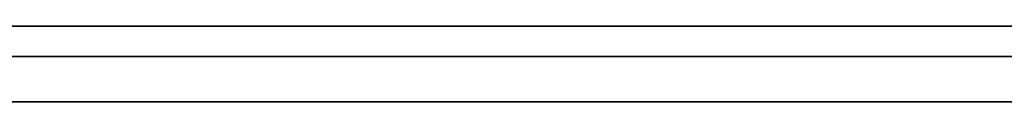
# Model space of a CAD drawing. Extents: x -3.09 to 3.09, y 0 to 2.31.
# Tile 47 of 177: x -2.35345 to -2.34695, y 2.2345 to 2.235. Entities that reach past the tile are written whole.
import ezdxf

# ---------------------------------------------------------------- set-up
doc = ezdxf.new("R2010")
doc.units = 0
doc.layers.get('0').update_dxf_attribs({"linetype": 'CONTINUOUS'})

# ---------------------------------------------------------------- blocks, each defined once
blk = doc.blocks.new('*U1')
at = {"extrusion": (0, 1, 0)}
for p, q in [((3.018, 2.235, -0.83), (-3.018, 2.235, -0.83)), ((-3.018, 2.235, 0.83), (3.018, 2.235, 0.83)), ((-2.798, 2.235, -0.725), (-1.678, 2.235, -0.725)), ((-1.678, 2.235, -0.365), (-2.798, 2.235, -0.365)), ((-1.678, 2.2348, -0.725), (-2.798, 2.2348, -0.725)), ((-2.798, 2.2348, -0.365), (-1.678, 2.2348, -0.365)), ((-2.3905102, 2.2348, -0.5401214), (-2.3303877, 2.2348, -0.5401214)), ((-2.3303877, 2.2345, -0.5401214), (-2.3905102, 2.2345, -0.5401214))]:
    blk.add_line(p, q, dxfattribs=at)
for p, q in [((3.018, 2.235, -0.83), (-3.018, 2.235, -0.83)), ((-2.798, 2.235, -0.725), (-1.678, 2.235, -0.725)), ((-1.678, 2.2348, -0.725), (-2.798, 2.2348, -0.725)), ((-2.3905102, 2.2348, -0.5401214), (-2.3303877, 2.2348, -0.5401214)), ((-2.3303877, 2.2345, -0.5401214), (-2.3905102, 2.2345, -0.5401214))]:
    blk.add_line(p, q)
at = {"extrusion": (0, 0, -1)}
for p, q in [((-3.018, 2.235, 0.83), (3.018, 2.235, 0.83)), ((-1.678, 2.235, -0.365), (-2.798, 2.235, -0.365)), ((-2.798, 2.2348, -0.365), (-1.678, 2.2348, -0.365))]:
    blk.add_line(p, q, dxfattribs=at)
for points in [[(-2.35358, 2.235, -0.217843), (-2.3534, 2.235, -0.217856), (-2.35323, 2.235, -0.21787), (-2.35306, 2.235, -0.217883), (-2.35288, 2.235, -0.217898), (-2.35271, 2.235, -0.217912), (-2.35254, 2.235, -0.217927), (-2.35237, 2.235, -0.217942), (-2.3522, 2.235, -0.217958), (-2.35203, 2.235, -0.217974), (-2.35186, 2.235, -0.21799), (-2.35169, 2.235, -0.218007), (-2.35152, 2.235, -0.218024), (-2.35136, 2.235, -0.218041), (-2.35119, 2.235, -0.218059), (-2.35103, 2.235, -0.218077), (-2.35086, 2.235, -0.218096), (-2.3507, 2.235, -0.218115), (-2.35054, 2.235, -0.218134), (-2.35038, 2.235, -0.218154), (-2.35022, 2.235, -0.218174), (-2.35006, 2.235, -0.218195), (-2.3499, 2.235, -0.218216), (-2.34974, 2.235, -0.218237), (-2.34958, 2.235, -0.218258), (-2.34943, 2.235, -0.21828), (-2.34927, 2.235, -0.218303), (-2.34912, 2.235, -0.218326), (-2.34896, 2.235, -0.218349), (-2.34881, 2.235, -0.218372), (-2.34866, 2.235, -0.218396), (-2.3485, 2.235, -0.21842), (-2.34835, 2.235, -0.218445), (-2.3482, 2.235, -0.21847), (-2.34805, 2.235, -0.218495), (-2.3479, 2.235, -0.218521), (-2.34776, 2.235, -0.218547), (-2.34761, 2.235, -0.218574), (-2.34746, 2.235, -0.218601), (-2.34732, 2.235, -0.218628), (-2.34717, 2.235, -0.218655), (-2.34703, 2.235, -0.218683), (-2.34689, 2.235, -0.218712)], [(-2.35358, 2.235, -0.217843), (-2.3534, 2.235, -0.217856), (-2.35323, 2.235, -0.21787), (-2.35306, 2.235, -0.217883), (-2.35288, 2.235, -0.217898), (-2.35271, 2.235, -0.217912), (-2.35254, 2.235, -0.217927), (-2.35237, 2.235, -0.217942), (-2.3522, 2.235, -0.217958), (-2.35203, 2.235, -0.217974), (-2.35186, 2.235, -0.21799), (-2.35169, 2.235, -0.218007), (-2.35152, 2.235, -0.218024), (-2.35136, 2.235, -0.218041), (-2.35119, 2.235, -0.218059), (-2.35103, 2.235, -0.218077), (-2.35086, 2.235, -0.218096), (-2.3507, 2.235, -0.218115), (-2.35054, 2.235, -0.218134), (-2.35038, 2.235, -0.218154), (-2.35022, 2.235, -0.218174), (-2.35006, 2.235, -0.218195), (-2.3499, 2.235, -0.218216), (-2.34974, 2.235, -0.218237), (-2.34958, 2.235, -0.218258), (-2.34943, 2.235, -0.21828), (-2.34927, 2.235, -0.218303), (-2.34912, 2.235, -0.218326), (-2.34896, 2.235, -0.218349), (-2.34881, 2.235, -0.218372), (-2.34866, 2.235, -0.218396), (-2.3485, 2.235, -0.21842), (-2.34835, 2.235, -0.218445), (-2.3482, 2.235, -0.21847), (-2.34805, 2.235, -0.218495), (-2.3479, 2.235, -0.218521), (-2.34776, 2.235, -0.218547), (-2.34761, 2.235, -0.218574), (-2.34746, 2.235, -0.218601), (-2.34732, 2.235, -0.218628), (-2.34717, 2.235, -0.218655), (-2.34703, 2.235, -0.218683), (-2.34689, 2.235, -0.218712)], [(-2.34688, 2.235, -0.264693), (-2.34699, 2.235, -0.264711), (-2.34711, 2.235, -0.26473), (-2.34722, 2.235, -0.264748), (-2.34734, 2.235, -0.264766), (-2.34745, 2.235, -0.264783), (-2.34757, 2.235, -0.264801), (-2.34769, 2.235, -0.264818), (-2.3478, 2.235, -0.264835), (-2.34792, 2.235, -0.264851), (-2.34804, 2.235, -0.264868), (-2.34816, 2.235, -0.264884), (-2.34828, 2.235, -0.2649), (-2.3484, 2.235, -0.264916), (-2.34852, 2.235, -0.264931), (-2.34864, 2.235, -0.264946), (-2.34877, 2.235, -0.264961), (-2.34889, 2.235, -0.264976), (-2.34901, 2.235, -0.264991), (-2.34914, 2.235, -0.265005), (-2.34926, 2.235, -0.265019), (-2.34939, 2.235, -0.265033), (-2.34951, 2.235, -0.265046), (-2.34964, 2.235, -0.26506), (-2.34977, 2.235, -0.265073), (-2.3499, 2.235, -0.265086), (-2.35002, 2.235, -0.265098), (-2.35015, 2.235, -0.265111), (-2.35028, 2.235, -0.265123), (-2.35041, 2.235, -0.265135), (-2.35054, 2.235, -0.265147), (-2.35067, 2.235, -0.265158), (-2.35081, 2.235, -0.265169), (-2.35094, 2.235, -0.26518), (-2.35107, 2.235, -0.265191), (-2.35121, 2.235, -0.265201), (-2.35134, 2.235, -0.265212), (-2.35148, 2.235, -0.265222), (-2.35161, 2.235, -0.265232), (-2.35175, 2.235, -0.265241), (-2.35188, 2.235, -0.26525), (-2.35202, 2.235, -0.26526), (-2.35216, 2.235, -0.265268), (-2.3523, 2.235, -0.265277), (-2.35244, 2.235, -0.265285), (-2.35258, 2.235, -0.265294), (-2.35272, 2.235, -0.265302), (-2.35286, 2.235, -0.265309), (-2.353, 2.235, -0.265317), (-2.35314, 2.235, -0.265324), (-2.35328, 2.235, -0.265331), (-2.35343, 2.235, -0.265338), (-2.35357, 2.235, -0.265344)], [(-2.34688, 2.235, -0.264693), (-2.34699, 2.235, -0.264711), (-2.34711, 2.235, -0.26473), (-2.34722, 2.235, -0.264748), (-2.34734, 2.235, -0.264766), (-2.34745, 2.235, -0.264783), (-2.34757, 2.235, -0.264801), (-2.34769, 2.235, -0.264818), (-2.3478, 2.235, -0.264835), (-2.34792, 2.235, -0.264851), (-2.34804, 2.235, -0.264868), (-2.34816, 2.235, -0.264884), (-2.34828, 2.235, -0.2649), (-2.3484, 2.235, -0.264916), (-2.34852, 2.235, -0.264931), (-2.34864, 2.235, -0.264946), (-2.34877, 2.235, -0.264961), (-2.34889, 2.235, -0.264976), (-2.34901, 2.235, -0.264991), (-2.34914, 2.235, -0.265005), (-2.34926, 2.235, -0.265019), (-2.34939, 2.235, -0.265033), (-2.34951, 2.235, -0.265046), (-2.34964, 2.235, -0.26506), (-2.34977, 2.235, -0.265073), (-2.3499, 2.235, -0.265086), (-2.35002, 2.235, -0.265098), (-2.35015, 2.235, -0.265111), (-2.35028, 2.235, -0.265123), (-2.35041, 2.235, -0.265135), (-2.35054, 2.235, -0.265147), (-2.35067, 2.235, -0.265158), (-2.35081, 2.235, -0.265169), (-2.35094, 2.235, -0.26518), (-2.35107, 2.235, -0.265191), (-2.35121, 2.235, -0.265201), (-2.35134, 2.235, -0.265212), (-2.35148, 2.235, -0.265222), (-2.35161, 2.235, -0.265232), (-2.35175, 2.235, -0.265241), (-2.35188, 2.235, -0.26525), (-2.35202, 2.235, -0.26526), (-2.35216, 2.235, -0.265268), (-2.3523, 2.235, -0.265277), (-2.35244, 2.235, -0.265285), (-2.35258, 2.235, -0.265294), (-2.35272, 2.235, -0.265302), (-2.35286, 2.235, -0.265309), (-2.353, 2.235, -0.265317), (-2.35314, 2.235, -0.265324), (-2.35328, 2.235, -0.265331), (-2.35343, 2.235, -0.265338), (-2.35357, 2.235, -0.265344)], [(-2.34681, 2.235, -0.204635), (-2.34703, 2.235, -0.204607), (-2.34726, 2.235, -0.204579), (-2.34749, 2.235, -0.204551), (-2.34773, 2.235, -0.204524), (-2.34796, 2.235, -0.204498), (-2.34819, 2.235, -0.204473), (-2.34842, 2.235, -0.204448), (-2.34866, 2.235, -0.204424), (-2.34889, 2.235, -0.204401), (-2.34913, 2.235, -0.204378), (-2.34937, 2.235, -0.204356), (-2.34961, 2.235, -0.204335), (-2.34985, 2.235, -0.204314), (-2.35009, 2.235, -0.204294), (-2.35033, 2.235, -0.204275), (-2.35057, 2.235, -0.204256), (-2.35081, 2.235, -0.204238), (-2.35106, 2.235, -0.204221), (-2.3513, 2.235, -0.204205), (-2.35155, 2.235, -0.204189), (-2.3518, 2.235, -0.204174), (-2.35205, 2.235, -0.204159), (-2.3523, 2.235, -0.204145), (-2.35255, 2.235, -0.204132), (-2.3528, 2.235, -0.204119), (-2.35305, 2.235, -0.204108), (-2.3533, 2.235, -0.204096), (-2.35356, 2.235, -0.204086)], [(-2.34681, 2.235, -0.204635), (-2.34703, 2.235, -0.204607), (-2.34726, 2.235, -0.204579), (-2.34749, 2.235, -0.204551), (-2.34773, 2.235, -0.204524), (-2.34796, 2.235, -0.204498), (-2.34819, 2.235, -0.204473), (-2.34842, 2.235, -0.204448), (-2.34866, 2.235, -0.204424), (-2.34889, 2.235, -0.204401), (-2.34913, 2.235, -0.204378), (-2.34937, 2.235, -0.204356), (-2.34961, 2.235, -0.204335), (-2.34985, 2.235, -0.204314), (-2.35009, 2.235, -0.204294), (-2.35033, 2.235, -0.204275), (-2.35057, 2.235, -0.204256), (-2.35081, 2.235, -0.204238), (-2.35106, 2.235, -0.204221), (-2.3513, 2.235, -0.204205), (-2.35155, 2.235, -0.204189), (-2.3518, 2.235, -0.204174), (-2.35205, 2.235, -0.204159), (-2.3523, 2.235, -0.204145), (-2.35255, 2.235, -0.204132), (-2.3528, 2.235, -0.204119), (-2.35305, 2.235, -0.204108), (-2.3533, 2.235, -0.204096), (-2.35356, 2.235, -0.204086)], [(-2.35359, 2.235, -0.279198), (-2.35337, 2.235, -0.279192), (-2.35316, 2.235, -0.279185), (-2.35295, 2.235, -0.279178), (-2.35273, 2.235, -0.279171), (-2.35252, 2.235, -0.279163), (-2.35231, 2.235, -0.279155), (-2.3521, 2.235, -0.279146), (-2.35189, 2.235, -0.279137), (-2.35168, 2.235, -0.279128), (-2.35147, 2.235, -0.279118), (-2.35127, 2.235, -0.279108), (-2.35106, 2.235, -0.279098), (-2.35085, 2.235, -0.279087), (-2.35065, 2.235, -0.279075), (-2.35045, 2.235, -0.279064), (-2.35024, 2.235, -0.279051), (-2.35004, 2.235, -0.279039), (-2.34984, 2.235, -0.279026), (-2.34963, 2.235, -0.279013), (-2.34943, 2.235, -0.278999), (-2.34923, 2.235, -0.278985), (-2.34903, 2.235, -0.27897), (-2.34884, 2.235, -0.278956), (-2.34864, 2.235, -0.27894), (-2.34844, 2.235, -0.278925), (-2.34824, 2.235, -0.278908), (-2.34805, 2.235, -0.278892), (-2.34785, 2.235, -0.278875), (-2.34766, 2.235, -0.278858), (-2.34747, 2.235, -0.27884), (-2.34727, 2.235, -0.278822), (-2.34708, 2.235, -0.278803), (-2.34689, 2.235, -0.278785)], [(-2.35359, 2.235, -0.279198), (-2.35337, 2.235, -0.279192), (-2.35316, 2.235, -0.279185), (-2.35295, 2.235, -0.279178), (-2.35273, 2.235, -0.279171), (-2.35252, 2.235, -0.279163), (-2.35231, 2.235, -0.279155), (-2.3521, 2.235, -0.279146), (-2.35189, 2.235, -0.279137), (-2.35168, 2.235, -0.279128), (-2.35147, 2.235, -0.279118), (-2.35127, 2.235, -0.279108), (-2.35106, 2.235, -0.279098), (-2.35085, 2.235, -0.279087), (-2.35065, 2.235, -0.279075), (-2.35045, 2.235, -0.279064), (-2.35024, 2.235, -0.279051), (-2.35004, 2.235, -0.279039), (-2.34984, 2.235, -0.279026), (-2.34963, 2.235, -0.279013), (-2.34943, 2.235, -0.278999), (-2.34923, 2.235, -0.278985), (-2.34903, 2.235, -0.27897), (-2.34884, 2.235, -0.278956), (-2.34864, 2.235, -0.27894), (-2.34844, 2.235, -0.278925), (-2.34824, 2.235, -0.278908), (-2.34805, 2.235, -0.278892), (-2.34785, 2.235, -0.278875), (-2.34766, 2.235, -0.278858), (-2.34747, 2.235, -0.27884), (-2.34727, 2.235, -0.278822), (-2.34708, 2.235, -0.278803), (-2.34689, 2.235, -0.278785)], [(-2.3469, 2.2348, -0.59512), (-2.34717, 2.2348, -0.595231), (-2.34744, 2.2348, -0.595342), (-2.34771, 2.2348, -0.595451), (-2.34799, 2.2348, -0.595558), (-2.34826, 2.2348, -0.595665), (-2.34853, 2.2348, -0.59577), (-2.3488, 2.2348, -0.595874), (-2.34908, 2.2348, -0.595977), (-2.34935, 2.2348, -0.596078), (-2.34963, 2.2348, -0.596178), (-2.3499, 2.2348, -0.596277), (-2.35018, 2.2348, -0.596374), (-2.35045, 2.2348, -0.596471), (-2.35073, 2.2348, -0.596566), (-2.35101, 2.2348, -0.59666), (-2.35129, 2.2348, -0.596754), (-2.35156, 2.2348, -0.596846), (-2.35184, 2.2348, -0.596937), (-2.35212, 2.2348, -0.597028), (-2.3524, 2.2348, -0.597117), (-2.35268, 2.2348, -0.597205), (-2.35296, 2.2348, -0.597292), (-2.35324, 2.2348, -0.597379), (-2.35352, 2.2348, -0.597464)], [(-2.3469, 2.2348, -0.59512), (-2.34717, 2.2348, -0.595231), (-2.34744, 2.2348, -0.595342), (-2.34771, 2.2348, -0.595451), (-2.34799, 2.2348, -0.595558), (-2.34826, 2.2348, -0.595665), (-2.34853, 2.2348, -0.59577), (-2.3488, 2.2348, -0.595874), (-2.34908, 2.2348, -0.595977), (-2.34935, 2.2348, -0.596078), (-2.34963, 2.2348, -0.596178), (-2.3499, 2.2348, -0.596277), (-2.35018, 2.2348, -0.596374), (-2.35045, 2.2348, -0.596471), (-2.35073, 2.2348, -0.596566), (-2.35101, 2.2348, -0.59666), (-2.35129, 2.2348, -0.596754), (-2.35156, 2.2348, -0.596846), (-2.35184, 2.2348, -0.596937), (-2.35212, 2.2348, -0.597028), (-2.3524, 2.2348, -0.597117), (-2.35268, 2.2348, -0.597205), (-2.35296, 2.2348, -0.597292), (-2.35324, 2.2348, -0.597379), (-2.35352, 2.2348, -0.597464)], [(-2.35355, 2.2348, -0.615725), (-2.35328, 2.2348, -0.615676), (-2.353, 2.2348, -0.615627), (-2.35273, 2.2348, -0.615577), (-2.35245, 2.2348, -0.615526), (-2.35217, 2.2348, -0.615475), (-2.3519, 2.2348, -0.615423), (-2.35162, 2.2348, -0.61537), (-2.35135, 2.2348, -0.615317), (-2.35107, 2.2348, -0.615263), (-2.3508, 2.2348, -0.615208), (-2.35052, 2.2348, -0.615153), (-2.35024, 2.2348, -0.615096), (-2.34997, 2.2348, -0.61504), (-2.34969, 2.2348, -0.614982), (-2.34942, 2.2348, -0.614924), (-2.34914, 2.2348, -0.614865), (-2.34886, 2.2348, -0.614805), (-2.34859, 2.2348, -0.614745), (-2.34831, 2.2348, -0.614683), (-2.34804, 2.2348, -0.614622), (-2.34776, 2.2348, -0.614559), (-2.34749, 2.2348, -0.614496), (-2.34721, 2.2348, -0.614432), (-2.34693, 2.2348, -0.614368)], [(-2.35355, 2.2348, -0.615725), (-2.35328, 2.2348, -0.615676), (-2.353, 2.2348, -0.615627), (-2.35273, 2.2348, -0.615577), (-2.35245, 2.2348, -0.615526), (-2.35217, 2.2348, -0.615475), (-2.3519, 2.2348, -0.615423), (-2.35162, 2.2348, -0.61537), (-2.35135, 2.2348, -0.615317), (-2.35107, 2.2348, -0.615263), (-2.3508, 2.2348, -0.615208), (-2.35052, 2.2348, -0.615153), (-2.35024, 2.2348, -0.615096), (-2.34997, 2.2348, -0.61504), (-2.34969, 2.2348, -0.614982), (-2.34942, 2.2348, -0.614924), (-2.34914, 2.2348, -0.614865), (-2.34886, 2.2348, -0.614805), (-2.34859, 2.2348, -0.614745), (-2.34831, 2.2348, -0.614683), (-2.34804, 2.2348, -0.614622), (-2.34776, 2.2348, -0.614559), (-2.34749, 2.2348, -0.614496), (-2.34721, 2.2348, -0.614432), (-2.34693, 2.2348, -0.614368)], [(-2.34687, 2.2348, -0.475045), (-2.34701, 2.2348, -0.47499), (-2.34715, 2.2348, -0.474935), (-2.34728, 2.2348, -0.474881), (-2.34742, 2.2348, -0.474826), (-2.34756, 2.2348, -0.474772), (-2.34769, 2.2348, -0.474717), (-2.34783, 2.2348, -0.474663), (-2.34796, 2.2348, -0.474609), (-2.3481, 2.2348, -0.474555), (-2.34823, 2.2348, -0.474501), (-2.34837, 2.2348, -0.474448), (-2.3485, 2.2348, -0.474394), (-2.34863, 2.2348, -0.474341), (-2.34877, 2.2348, -0.474287), (-2.3489, 2.2348, -0.474234), (-2.34903, 2.2348, -0.474181), (-2.34916, 2.2348, -0.474128), (-2.3493, 2.2348, -0.474075), (-2.34943, 2.2348, -0.474022), (-2.34956, 2.2348, -0.47397), (-2.34969, 2.2348, -0.473917), (-2.34982, 2.2348, -0.473865), (-2.34995, 2.2348, -0.473813), (-2.35008, 2.2348, -0.473761), (-2.35021, 2.2348, -0.473709), (-2.35034, 2.2348, -0.473657), (-2.35047, 2.2348, -0.473605), (-2.3506, 2.2348, -0.473553), (-2.35073, 2.2348, -0.473502), (-2.35086, 2.2348, -0.47345), (-2.35098, 2.2348, -0.473399), (-2.35111, 2.2348, -0.473348), (-2.35124, 2.2348, -0.473297), (-2.35137, 2.2348, -0.473246), (-2.35149, 2.2348, -0.473195), (-2.35162, 2.2348, -0.473144), (-2.35174, 2.2348, -0.473094), (-2.35187, 2.2348, -0.473043), (-2.352, 2.2348, -0.472993), (-2.35212, 2.2348, -0.472943), (-2.35225, 2.2348, -0.472893), (-2.35237, 2.2348, -0.472843), (-2.35249, 2.2348, -0.472793), (-2.35262, 2.2348, -0.472743), (-2.35274, 2.2348, -0.472694), (-2.35286, 2.2348, -0.472644), (-2.35299, 2.2348, -0.472595), (-2.35311, 2.2348, -0.472546), (-2.35323, 2.2348, -0.472497), (-2.35336, 2.2348, -0.472448), (-2.35348, 2.2348, -0.472399)], [(-2.34687, 2.2348, -0.475045), (-2.34701, 2.2348, -0.47499), (-2.34715, 2.2348, -0.474935), (-2.34728, 2.2348, -0.474881), (-2.34742, 2.2348, -0.474826), (-2.34756, 2.2348, -0.474772), (-2.34769, 2.2348, -0.474717), (-2.34783, 2.2348, -0.474663), (-2.34796, 2.2348, -0.474609), (-2.3481, 2.2348, -0.474555), (-2.34823, 2.2348, -0.474501), (-2.34837, 2.2348, -0.474448), (-2.3485, 2.2348, -0.474394), (-2.34863, 2.2348, -0.474341), (-2.34877, 2.2348, -0.474287), (-2.3489, 2.2348, -0.474234), (-2.34903, 2.2348, -0.474181), (-2.34916, 2.2348, -0.474128), (-2.3493, 2.2348, -0.474075), (-2.34943, 2.2348, -0.474022), (-2.34956, 2.2348, -0.47397), (-2.34969, 2.2348, -0.473917), (-2.34982, 2.2348, -0.473865), (-2.34995, 2.2348, -0.473813), (-2.35008, 2.2348, -0.473761), (-2.35021, 2.2348, -0.473709), (-2.35034, 2.2348, -0.473657), (-2.35047, 2.2348, -0.473605), (-2.3506, 2.2348, -0.473553), (-2.35073, 2.2348, -0.473502), (-2.35086, 2.2348, -0.47345), (-2.35098, 2.2348, -0.473399), (-2.35111, 2.2348, -0.473348), (-2.35124, 2.2348, -0.473297), (-2.35137, 2.2348, -0.473246), (-2.35149, 2.2348, -0.473195), (-2.35162, 2.2348, -0.473144), (-2.35174, 2.2348, -0.473094), (-2.35187, 2.2348, -0.473043), (-2.352, 2.2348, -0.472993), (-2.35212, 2.2348, -0.472943), (-2.35225, 2.2348, -0.472893), (-2.35237, 2.2348, -0.472843), (-2.35249, 2.2348, -0.472793), (-2.35262, 2.2348, -0.472743), (-2.35274, 2.2348, -0.472694), (-2.35286, 2.2348, -0.472644), (-2.35299, 2.2348, -0.472595), (-2.35311, 2.2348, -0.472546), (-2.35323, 2.2348, -0.472497), (-2.35336, 2.2348, -0.472448), (-2.35348, 2.2348, -0.472399)], [(-2.3536, 2.2345, -0.597488), (-2.35318, 2.2345, -0.59736), (-2.35276, 2.2345, -0.597229), (-2.35234, 2.2345, -0.597097), (-2.35192, 2.2345, -0.596962), (-2.3515, 2.2345, -0.596824), (-2.35108, 2.2345, -0.596685), (-2.35066, 2.2345, -0.596543), (-2.35025, 2.2345, -0.596398), (-2.34983, 2.2345, -0.596252), (-2.34942, 2.2345, -0.596102), (-2.34901, 2.2345, -0.59595), (-2.3486, 2.2345, -0.595795), (-2.34819, 2.2345, -0.595636), (-2.34778, 2.2345, -0.595475), (-2.34737, 2.2345, -0.595311), (-2.34696, 2.2345, -0.595144), (-2.34655, 2.2345, -0.594974)], [(-2.3536, 2.2345, -0.597488), (-2.35318, 2.2345, -0.59736), (-2.35276, 2.2345, -0.597229), (-2.35234, 2.2345, -0.597097), (-2.35192, 2.2345, -0.596962), (-2.3515, 2.2345, -0.596824), (-2.35108, 2.2345, -0.596685), (-2.35066, 2.2345, -0.596543), (-2.35025, 2.2345, -0.596398), (-2.34983, 2.2345, -0.596252), (-2.34942, 2.2345, -0.596102), (-2.34901, 2.2345, -0.59595), (-2.3486, 2.2345, -0.595795), (-2.34819, 2.2345, -0.595636), (-2.34778, 2.2345, -0.595475), (-2.34737, 2.2345, -0.595311), (-2.34696, 2.2345, -0.595144), (-2.34655, 2.2345, -0.594974)], [(-2.34687, 2.2345, -0.614352), (-2.34728, 2.2345, -0.614449), (-2.3477, 2.2345, -0.614544), (-2.34811, 2.2345, -0.614638), (-2.34853, 2.2345, -0.614731), (-2.34894, 2.2345, -0.614821), (-2.34936, 2.2345, -0.614911), (-2.34977, 2.2345, -0.614998), (-2.35018, 2.2345, -0.615084), (-2.3506, 2.2345, -0.615169), (-2.35101, 2.2345, -0.615252), (-2.35143, 2.2345, -0.615333), (-2.35184, 2.2345, -0.615413), (-2.35226, 2.2345, -0.615491), (-2.35267, 2.2345, -0.615568), (-2.35309, 2.2345, -0.615643), (-2.3535, 2.2345, -0.615716)], [(-2.34687, 2.2345, -0.614352), (-2.34728, 2.2345, -0.614449), (-2.3477, 2.2345, -0.614544), (-2.34811, 2.2345, -0.614638), (-2.34853, 2.2345, -0.614731), (-2.34894, 2.2345, -0.614821), (-2.34936, 2.2345, -0.614911), (-2.34977, 2.2345, -0.614998), (-2.35018, 2.2345, -0.615084), (-2.3506, 2.2345, -0.615169), (-2.35101, 2.2345, -0.615252), (-2.35143, 2.2345, -0.615333), (-2.35184, 2.2345, -0.615413), (-2.35226, 2.2345, -0.615491), (-2.35267, 2.2345, -0.615568), (-2.35309, 2.2345, -0.615643), (-2.3535, 2.2345, -0.615716)], [(-2.3535, 2.2345, -0.472391), (-2.35331, 2.2345, -0.472464), (-2.35313, 2.2345, -0.472538), (-2.35295, 2.2345, -0.472612), (-2.35276, 2.2345, -0.472686), (-2.35257, 2.2345, -0.472761), (-2.35239, 2.2345, -0.472836), (-2.3522, 2.2345, -0.472911), (-2.35201, 2.2345, -0.472986), (-2.35182, 2.2345, -0.473062), (-2.35163, 2.2345, -0.473138), (-2.35144, 2.2345, -0.473214), (-2.35125, 2.2345, -0.473291), (-2.35106, 2.2345, -0.473368), (-2.35087, 2.2345, -0.473445), (-2.35068, 2.2345, -0.473522), (-2.35048, 2.2345, -0.4736), (-2.35029, 2.2345, -0.473677), (-2.35009, 2.2345, -0.473756), (-2.3499, 2.2345, -0.473834), (-2.3497, 2.2345, -0.473913), (-2.3495, 2.2345, -0.473992), (-2.34931, 2.2345, -0.474071), (-2.34911, 2.2345, -0.47415), (-2.34891, 2.2345, -0.47423), (-2.34871, 2.2345, -0.47431), (-2.34851, 2.2345, -0.474391), (-2.34831, 2.2345, -0.474471), (-2.34811, 2.2345, -0.474552), (-2.3479, 2.2345, -0.474633), (-2.3477, 2.2345, -0.474715), (-2.3475, 2.2345, -0.474796), (-2.34729, 2.2345, -0.474878), (-2.34708, 2.2345, -0.474961), (-2.34688, 2.2345, -0.475043)], [(-2.3535, 2.2345, -0.472391), (-2.35331, 2.2345, -0.472464), (-2.35313, 2.2345, -0.472538), (-2.35295, 2.2345, -0.472612), (-2.35276, 2.2345, -0.472686), (-2.35257, 2.2345, -0.472761), (-2.35239, 2.2345, -0.472836), (-2.3522, 2.2345, -0.472911), (-2.35201, 2.2345, -0.472986), (-2.35182, 2.2345, -0.473062), (-2.35163, 2.2345, -0.473138), (-2.35144, 2.2345, -0.473214), (-2.35125, 2.2345, -0.473291), (-2.35106, 2.2345, -0.473368), (-2.35087, 2.2345, -0.473445), (-2.35068, 2.2345, -0.473522), (-2.35048, 2.2345, -0.4736), (-2.35029, 2.2345, -0.473677), (-2.35009, 2.2345, -0.473756), (-2.3499, 2.2345, -0.473834), (-2.3497, 2.2345, -0.473913), (-2.3495, 2.2345, -0.473992), (-2.34931, 2.2345, -0.474071), (-2.34911, 2.2345, -0.47415), (-2.34891, 2.2345, -0.47423), (-2.34871, 2.2345, -0.47431), (-2.34851, 2.2345, -0.474391), (-2.34831, 2.2345, -0.474471), (-2.34811, 2.2345, -0.474552), (-2.3479, 2.2345, -0.474633), (-2.3477, 2.2345, -0.474715), (-2.3475, 2.2345, -0.474796), (-2.34729, 2.2345, -0.474878), (-2.34708, 2.2345, -0.474961), (-2.34688, 2.2345, -0.475043)], [(-2.35348, 2.2345, -0.217851), (-2.35321, 2.2345, -0.217871), (-2.35295, 2.2345, -0.217892), (-2.35269, 2.2345, -0.217914), (-2.35243, 2.2345, -0.217936), (-2.35218, 2.2345, -0.217959), (-2.35192, 2.2345, -0.217984), (-2.35167, 2.2345, -0.218009), (-2.35142, 2.2345, -0.218035), (-2.35117, 2.2345, -0.218061), (-2.35093, 2.2345, -0.218089), (-2.35068, 2.2345, -0.218118), (-2.35044, 2.2345, -0.218147), (-2.35019, 2.2345, -0.218177), (-2.34996, 2.2345, -0.218208), (-2.34972, 2.2345, -0.21824), (-2.34948, 2.2345, -0.218273), (-2.34925, 2.2345, -0.218306), (-2.34901, 2.2345, -0.218341), (-2.34878, 2.2345, -0.218376), (-2.34855, 2.2345, -0.218412), (-2.34833, 2.2345, -0.218449), (-2.3481, 2.2345, -0.218487), (-2.34788, 2.2345, -0.218526), (-2.34766, 2.2345, -0.218565), (-2.34744, 2.2345, -0.218606), (-2.34722, 2.2345, -0.218647), (-2.347, 2.2345, -0.218689), (-2.34679, 2.2345, -0.218732)], [(-2.35348, 2.2345, -0.217851), (-2.35321, 2.2345, -0.217871), (-2.35295, 2.2345, -0.217892), (-2.35269, 2.2345, -0.217914), (-2.35243, 2.2345, -0.217936), (-2.35218, 2.2345, -0.217959), (-2.35192, 2.2345, -0.217984), (-2.35167, 2.2345, -0.218009), (-2.35142, 2.2345, -0.218035), (-2.35117, 2.2345, -0.218061), (-2.35093, 2.2345, -0.218089), (-2.35068, 2.2345, -0.218118), (-2.35044, 2.2345, -0.218147), (-2.35019, 2.2345, -0.218177), (-2.34996, 2.2345, -0.218208), (-2.34972, 2.2345, -0.21824), (-2.34948, 2.2345, -0.218273), (-2.34925, 2.2345, -0.218306), (-2.34901, 2.2345, -0.218341), (-2.34878, 2.2345, -0.218376), (-2.34855, 2.2345, -0.218412), (-2.34833, 2.2345, -0.218449), (-2.3481, 2.2345, -0.218487), (-2.34788, 2.2345, -0.218526), (-2.34766, 2.2345, -0.218565), (-2.34744, 2.2345, -0.218606), (-2.34722, 2.2345, -0.218647), (-2.347, 2.2345, -0.218689), (-2.34679, 2.2345, -0.218732)], [(-2.3468, 2.2345, -0.26468), (-2.34697, 2.2345, -0.264708), (-2.34714, 2.2345, -0.264735), (-2.34731, 2.2345, -0.264762), (-2.34749, 2.2345, -0.264789), (-2.34766, 2.2345, -0.264814), (-2.34784, 2.2345, -0.26484), (-2.34802, 2.2345, -0.264865), (-2.3482, 2.2345, -0.264889), (-2.34838, 2.2345, -0.264913), (-2.34856, 2.2345, -0.264936), (-2.34875, 2.2345, -0.264959), (-2.34893, 2.2345, -0.264981), (-2.34912, 2.2345, -0.265003), (-2.34931, 2.2345, -0.265024), (-2.34949, 2.2345, -0.265044), (-2.34969, 2.2345, -0.265064), (-2.34988, 2.2345, -0.265084), (-2.35007, 2.2345, -0.265103), (-2.35027, 2.2345, -0.265121), (-2.35046, 2.2345, -0.265139), (-2.35066, 2.2345, -0.265157), (-2.35086, 2.2345, -0.265173), (-2.35106, 2.2345, -0.26519), (-2.35126, 2.2345, -0.265205), (-2.35146, 2.2345, -0.265221), (-2.35166, 2.2345, -0.265235), (-2.35187, 2.2345, -0.26525), (-2.35208, 2.2345, -0.265263), (-2.35228, 2.2345, -0.265276), (-2.35249, 2.2345, -0.265289), (-2.3527, 2.2345, -0.265301), (-2.35292, 2.2345, -0.265312), (-2.35313, 2.2345, -0.265323), (-2.35334, 2.2345, -0.265334), (-2.35356, 2.2345, -0.265344)], [(-2.3468, 2.2345, -0.26468), (-2.34697, 2.2345, -0.264708), (-2.34714, 2.2345, -0.264735), (-2.34731, 2.2345, -0.264762), (-2.34749, 2.2345, -0.264789), (-2.34766, 2.2345, -0.264814), (-2.34784, 2.2345, -0.26484), (-2.34802, 2.2345, -0.264865), (-2.3482, 2.2345, -0.264889), (-2.34838, 2.2345, -0.264913), (-2.34856, 2.2345, -0.264936), (-2.34875, 2.2345, -0.264959), (-2.34893, 2.2345, -0.264981), (-2.34912, 2.2345, -0.265003), (-2.34931, 2.2345, -0.265024), (-2.34949, 2.2345, -0.265044), (-2.34969, 2.2345, -0.265064), (-2.34988, 2.2345, -0.265084), (-2.35007, 2.2345, -0.265103), (-2.35027, 2.2345, -0.265121), (-2.35046, 2.2345, -0.265139), (-2.35066, 2.2345, -0.265157), (-2.35086, 2.2345, -0.265173), (-2.35106, 2.2345, -0.26519), (-2.35126, 2.2345, -0.265205), (-2.35146, 2.2345, -0.265221), (-2.35166, 2.2345, -0.265235), (-2.35187, 2.2345, -0.26525), (-2.35208, 2.2345, -0.265263), (-2.35228, 2.2345, -0.265276), (-2.35249, 2.2345, -0.265289), (-2.3527, 2.2345, -0.265301), (-2.35292, 2.2345, -0.265312), (-2.35313, 2.2345, -0.265323), (-2.35334, 2.2345, -0.265334), (-2.35356, 2.2345, -0.265344)], [(-2.35355, 2.2345, -0.204086), (-2.35316, 2.2345, -0.204102), (-2.35278, 2.2345, -0.20412), (-2.35241, 2.2345, -0.204139), (-2.35203, 2.2345, -0.20416), (-2.35166, 2.2345, -0.204182), (-2.35129, 2.2345, -0.204206), (-2.35092, 2.2345, -0.204231), (-2.35055, 2.2345, -0.204258), (-2.35019, 2.2345, -0.204286), (-2.34983, 2.2345, -0.204316), (-2.34947, 2.2345, -0.204347), (-2.34911, 2.2345, -0.20438), (-2.34876, 2.2345, -0.204415), (-2.3484, 2.2345, -0.204451), (-2.34805, 2.2345, -0.204488), (-2.3477, 2.2345, -0.204527), (-2.34735, 2.2345, -0.204568), (-2.34701, 2.2345, -0.20461), (-2.34667, 2.2345, -0.204653)], [(-2.35355, 2.2345, -0.204086), (-2.35316, 2.2345, -0.204102), (-2.35278, 2.2345, -0.20412), (-2.35241, 2.2345, -0.204139), (-2.35203, 2.2345, -0.20416), (-2.35166, 2.2345, -0.204182), (-2.35129, 2.2345, -0.204206), (-2.35092, 2.2345, -0.204231), (-2.35055, 2.2345, -0.204258), (-2.35019, 2.2345, -0.204286), (-2.34983, 2.2345, -0.204316), (-2.34947, 2.2345, -0.204347), (-2.34911, 2.2345, -0.20438), (-2.34876, 2.2345, -0.204415), (-2.3484, 2.2345, -0.204451), (-2.34805, 2.2345, -0.204488), (-2.3477, 2.2345, -0.204527), (-2.34735, 2.2345, -0.204568), (-2.34701, 2.2345, -0.20461), (-2.34667, 2.2345, -0.204653)], [(-2.34686, 2.2345, -0.278782), (-2.34715, 2.2345, -0.278811), (-2.34744, 2.2345, -0.278838), (-2.34773, 2.2345, -0.278864), (-2.34803, 2.2345, -0.27889), (-2.34832, 2.2345, -0.278915), (-2.34862, 2.2345, -0.278939), (-2.34892, 2.2345, -0.278962), (-2.34921, 2.2345, -0.278984), (-2.34952, 2.2345, -0.279005), (-2.34982, 2.2345, -0.279025), (-2.35012, 2.2345, -0.279044), (-2.35043, 2.2345, -0.279063), (-2.35074, 2.2345, -0.27908), (-2.35105, 2.2345, -0.279097), (-2.35136, 2.2345, -0.279113), (-2.35167, 2.2345, -0.279127), (-2.35198, 2.2345, -0.279141), (-2.3523, 2.2345, -0.279154), (-2.35262, 2.2345, -0.279166), (-2.35294, 2.2345, -0.279178), (-2.35326, 2.2345, -0.279188), (-2.35358, 2.2345, -0.279197)], [(-2.34686, 2.2345, -0.278782), (-2.34715, 2.2345, -0.278811), (-2.34744, 2.2345, -0.278838), (-2.34773, 2.2345, -0.278864), (-2.34803, 2.2345, -0.27889), (-2.34832, 2.2345, -0.278915), (-2.34862, 2.2345, -0.278939), (-2.34892, 2.2345, -0.278962), (-2.34921, 2.2345, -0.278984), (-2.34952, 2.2345, -0.279005), (-2.34982, 2.2345, -0.279025), (-2.35012, 2.2345, -0.279044), (-2.35043, 2.2345, -0.279063), (-2.35074, 2.2345, -0.27908), (-2.35105, 2.2345, -0.279097), (-2.35136, 2.2345, -0.279113), (-2.35167, 2.2345, -0.279127), (-2.35198, 2.2345, -0.279141), (-2.3523, 2.2345, -0.279154), (-2.35262, 2.2345, -0.279166), (-2.35294, 2.2345, -0.279178), (-2.35326, 2.2345, -0.279188), (-2.35358, 2.2345, -0.279197)]]:
    blk.add_polyline3d(points)

msp = doc.modelspace()

# ---------------------------------------------------------------- block references
msp.add_blockref('*U1', (0, 0))

doc.saveas('drawing.dxf')
